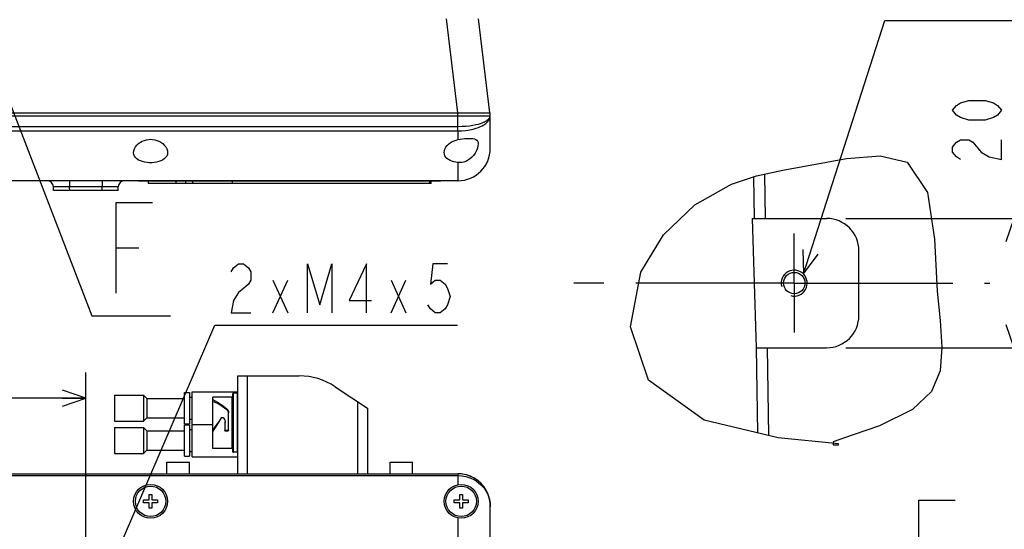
# Model space of a CAD drawing. Header units: millimetres. Extents: x 0 to 770, y -15 to 420.
# Tile 10 of 105: x 198 to 274, y 47 to 87. Entities that reach past the tile are written whole.
import ezdxf

# ---------------------------------------------------------------- set-up
doc = ezdxf.new("R2010")
doc.units = ezdxf.units.MM
doc.header["$LTSCALE"] = 32.67
doc.linetypes.add('CENTER', pattern=[0.6, 0.375, -0.075, 0.075, -0.075])
doc.layers.get('0').update_dxf_attribs({"linetype": 'CONTINUOUS'})
for name, color, linetype in [('1_DESIGN', 7, 'CONTINUOUS'), ('ASSY', 7, 'CONTINUOUS'), ('AXIS', 7, 'CONTINUOUS'), ('CHAMFER', 7, 'CONTINUOUS'), ('CRV2', 7, 'CONTINUOUS'), ('DRA_ITEM', 7, 'CONTINUOUS'), ('DRIV_DIM', 7, 'CONTINUOUS'), ('HOLE', 7, 'CONTINUOUS'), ('ROUND', 7, 'CONTINUOUS')]:
    doc.layers.add(name, color=color, linetype=linetype)
doc.styles.get("Standard").update_dxf_attribs({"font": 'txt', "width": 0.8})
doc.dimstyles.new('DIMSTYLE_1', dxfattribs={"dimtxt": 3.8, "dimasz": 1.8, "dimexe": 2, "dimexo": 1.5, "dimgap": 0.95, "dimtad": 1, "dimdec": 3, "dimlfac": 4, "dimdsep": 46, "dimtxsty": 'STANDARD', "dimblk": 'OPEN', "dimblk1": 'OPEN', "dimblk2": 'OPEN', "dimcen": 0.09, "dimadec": 0, "dimazin": 0, "dimtp": 0.001, "dimtm": 0.001, "dimtfac": 1, "dimtdec": 3, "dimtofl": 0, "dimtmove": 0, "dimatfit": 3, "dimldrblk": 'OPEN', "dimfxl": 1, "dimtolj": 1, "dimarcsym": 0})
doc.dimstyles.new('DIMSTYLE_2', dxfattribs={"dimtxt": 3.8, "dimasz": 1.8, "dimexe": 2, "dimexo": 1.5, "dimgap": 0.95, "dimtad": 1, "dimdec": 3, "dimlfac": 2, "dimdsep": 46, "dimtxsty": 'STANDARD', "dimblk": 'OPEN', "dimblk1": 'OPEN', "dimblk2": 'OPEN', "dimcen": 0.09, "dimadec": 0, "dimazin": 0, "dimtp": 0.001, "dimtm": 0.001, "dimtfac": 1, "dimtdec": 3, "dimtofl": 0, "dimtmove": 0, "dimatfit": 3, "dimldrblk": 'OPEN', "dimfxl": 1, "dimtolj": 1, "dimarcsym": 0})

# ---------------------------------------------------------------- blocks, each defined once
blk = doc.blocks.new('_OPEN')
at = {"color": 0, "linetype": 'BYBLOCK'}
for p, q in [((0, 0), (-1, 0.342)), ((-1, -0.342), (0, 0)), ((-1, 0), (0, 0))]:
    blk.add_line(p, q, dxfattribs=at)
blk = doc.blocks.new('*D2')
at = {"layer": 'DRIV_DIM', "color": 2, "linetype": 'CONTINUOUS'}
for p, q in [((178.827, 41.466), (178.827, 59.429)), ((203.077, 45.216), (203.077, 59.429)), ((178.827, 57.429), (190.952, 57.429)), ((203.077, 57.429), (190.952, 57.429))]:
    blk.add_line(p, q, dxfattribs=at)
at = {"layer": 'DRIV_DIM', "color": 2, "linetype": 'CONTINUOUS', "xscale": 1.8, "yscale": 1.8, "zscale": 1.8, "rotation": 180}
blk.add_blockref('_OPEN', (178.827, 57.429), dxfattribs=at)
at = {"layer": 'DRIV_DIM', "color": 2, "linetype": 'CONTINUOUS', "xscale": 1.8, "yscale": 1.8, "zscale": 1.8}
blk.add_blockref('_OPEN', (203.077, 57.429), dxfattribs=at)
blk = doc.blocks.new('*D6')
at = {"layer": 'DRIV_DIM', "color": 2, "linetype": 'CONTINUOUS'}
for p, q in [((274.786, 66.331), (274.786, 81.211)), ((261.811, 71.331), (276.786, 71.331)), ((274.786, 71.331), (274.786, 66.331)), ((274.786, 61.331), (274.786, 66.331)), ((261.811, 61.331), (276.786, 61.331))]:
    blk.add_line(p, q, dxfattribs=at)
at = {"layer": 'DRIV_DIM', "color": 2, "linetype": 'CONTINUOUS', "xscale": 1.8, "yscale": 1.8, "zscale": 1.8}
for p, rotation in [((274.786, 71.331), 90), ((274.786, 61.331), 270)]:
    blk.add_blockref('_OPEN', p, dxfattribs=dict(at, rotation=rotation))

msp = doc.modelspace()

# ---------------------------------------------------------------- linework, layer by layer
at = {"color": 7, "linetype": 'CONTINUOUS'}
for p, q in [((261.845586, 75.957961), (264.451635, 76.172027)), ((264.451635, 76.172027), (266.534569, 75.669079)), ((256.930824, 75.057248), (261.845586, 75.957961)), ((266.534569, 75.669079), (268.109158, 73.341885)), ((252.962161, 73.972528), (254.896694, 74.612184)), ((254.896694, 74.612184), (256.930824, 75.057248)), ((207.901817, 74.222349), (207.901817, 74.034849)), ((229.751366, 74.034849), (207.901819, 74.034849)), ((210.036016, 74.222349), (210.036016, 74.034849)), ((210.764092, 74.222349), (210.764092, 74.034849)), ((211.326592, 74.222349), (211.326592, 74.034849)), ((214.389982, 74.222349), (214.389982, 74.034849)), ((229.751368, 74.034849), (229.751368, 74.222349)), ((250.140991, 72.371541), (252.962161, 73.972528)), ((268.109158, 73.341885), (268.649427, 69.723243)), ((247.716988, 70.070637), (250.140991, 72.371541)), ((254.575016, 71.330774), (254.877384, 61.330774)), ((254.575016, 71.330774), (260.311191, 71.330774)), ((245.963888, 67.186324), (247.716988, 70.070637)), ((268.649427, 69.723243), (268.867327, 65.701842)), ((262.811191, 63.830774), (262.811191, 68.830774)), ((245.152461, 62.947774), (245.963888, 67.186324)), ((268.867327, 65.701842), (269.079225, 63.434447)), ((269.079225, 63.434447), (269.220413, 61.374)), ((246.554032, 58.8349), (245.152461, 62.947774)), ((254.877384, 61.330774), (260.311191, 61.330774)), ((269.220413, 61.374), (269.079396, 59.551845)), ((269.079396, 59.551845), (268.412664, 57.947556)), ((250.841472, 55.734605), (246.554032, 58.8349)), ((210.701592, 57.87831), (211.076592, 57.87831)), ((210.701592, 55.45332), (210.701592, 57.878299)), ((211.076592, 57.878299), (211.076592, 55.45332)), ((211.301592, 57.91581), (214.826592, 57.91581)), ((211.301592, 52.915821), (211.301592, 57.915799)), ((214.776592, 57.82831), (214.476592, 57.82831)), ((268.412664, 57.947556), (266.950021, 56.556911)), ((205.276592, 57.66581), (207.526526, 57.66581)), ((205.276592, 57.66581), (205.276592, 55.66581)), ((211.076592, 57.51581), (211.301592, 57.51581)), ((212.889092, 53.553445), (212.889092, 57.528407)), ((214.376592, 57.52831), (212.889092, 57.52831)), ((214.426592, 53.30331), (214.426592, 57.778318)), ((214.101592, 54.943731), (214.101592, 56.31381)), ((266.950021, 56.556911), (264.413881, 55.310467)), ((205.276592, 55.66581), (207.526526, 55.66581)), ((211.076592, 55.81581), (211.301592, 55.81581)), ((213.572921, 55.931798), (213.556358, 55.929029)), ((213.576592, 55.931798), (213.572921, 55.931798)), ((213.808037, 55.54081), (213.820407, 55.55318)), ((213.820407, 55.55318), (213.826592, 55.559364)), ((213.826592, 55.68424), (213.826592, 55.559364)), ((256.573725, 54.385987), (250.841472, 55.734605)), ((205.276592, 55.16581), (207.526526, 55.16581)), ((205.276592, 55.16581), (205.276592, 53.16581)), ((210.701592, 55.45331), (211.076592, 55.45331)), ((210.701592, 55.37831), (211.076592, 55.37831)), ((210.701592, 52.95332), (210.701592, 55.378299)), ((211.076592, 55.378299), (211.076592, 52.95332)), ((211.076592, 55.01581), (211.301592, 55.01581)), ((211.301592, 55.41581), (212.889092, 55.41581)), ((213.025822, 55.106705), (212.889092, 54.896164)), ((213.801592, 55.534364), (213.808037, 55.54081)), ((213.801592, 55.534365), (213.801592, 54.943731)), ((213.825997, 54.950999), (213.851592, 54.944885)), ((214.051592, 54.944882), (213.851592, 54.944882)), ((214.051592, 54.896235), (213.851592, 54.896235)), ((214.051592, 54.944885), (214.077308, 54.951113)), ((264.413881, 55.310467), (262.368314, 54.606823)), ((261.245618, 53.913804), (256.573725, 54.385987)), ((260.826481, 54.066937), (260.80871, 53.825985)), ((262.368314, 54.606823), (260.826481, 54.066937)), ((211.076592, 53.31581), (211.301592, 53.31581)), ((214.376592, 53.55331), (212.889092, 53.55331)), ((260.80871, 53.825985), (260.939312, 53.823208)), ((260.939312, 53.823208), (261.085525, 53.823798)), ((261.085525, 53.823798), (261.232847, 53.825985)), ((261.232847, 53.825985), (261.245618, 53.913804)), ((205.276592, 53.16581), (207.526526, 53.16581)), ((210.701592, 52.95331), (211.076592, 52.95331)), ((211.301592, 52.91581), (214.826592, 52.91581)), ((214.776592, 53.25331), (214.476592, 53.25331))]:
    msp.add_line(p, q, dxfattribs=at)
at = {"color": 9, "linetype": 'CONTINUOUS'}
for p, q in [((255.603153, 71.330774), (255.551382, 74.755428)), ((229.640786, 74.222349), (229.640786, 74.034849)), ((254.73743, 71.330774), (254.688857, 74.543462)), ((254.98797, 54.759065), (254.888614, 61.330774)), ((255.856783, 54.55466), (255.754337, 61.330774)), ((214.476592, 53.25331), (214.476592, 57.82831)), ((214.776592, 57.82831), (214.776592, 53.25331)), ((214.376592, 53.55331), (214.376592, 57.52831)), ((213.955146, 56.625613), (213.955146, 56.543741)), ((213.851592, 54.944882), (213.851592, 54.896235)), ((214.051592, 54.896235), (214.051592, 54.944882))]:
    msp.add_line(p, q, dxfattribs=at)
at = {"color": 7, "linetype": 'CONTINUOUS'}
for points in [[(212.889092, 57.324289), (213.244442, 57.139908), (213.599793, 56.904491), (213.955146, 56.625655)], [(213.955146, 56.543741), (213.77747, 56.677179), (213.599795, 56.801553), (213.422119, 56.91588), (213.244444, 57.019221), (213.066768, 57.11072), (212.889092, 57.189699)], [(213.955146, 56.625655), (214.034689, 56.537297), (214.084624, 56.431088), (214.101592, 56.313871)], [(214.092845, 56.312468), (214.085259, 56.361902), (214.035784, 56.460553), (213.955146, 56.543741)], [(213.530518, 55.908726), (213.453464, 55.786868), (213.376322, 55.664112), (213.299285, 55.54081)], [(213.556358, 55.929029), (213.541669, 55.921035), (213.530518, 55.908726)], [(213.826592, 55.68424), (213.807494, 55.779622), (213.753689, 55.85944), (213.673056, 55.912798), (213.576592, 55.931798)], [(212.889092, 54.944885), (213.102901, 55.251456), (213.299286, 55.540809)], [(213.299285, 55.54081), (213.162552, 55.322376), (213.025822, 55.106705)], [(213.801592, 54.988798), (213.807962, 54.967372), (213.825997, 54.950999)], [(213.851592, 54.896164), (213.826559, 54.90253), (213.808317, 54.919838), (213.801592, 54.943676)], [(214.101592, 54.943676), (214.094855, 54.919817), (214.076598, 54.902513), (214.051592, 54.896164)], [(214.077308, 54.951113), (214.095319, 54.967464), (214.101592, 54.988798)]]:
    msp.add_lwpolyline(points, dxfattribs=at)
msp.add_circle((257.811181, 66.330774), 0.825, dxfattribs=at)
for centre, radius, start, end in [((260.311181, 68.830774), 2.5, 0, 90), ((260.311181, 63.830774), 2.5, 270, 360), ((214.476592, 57.77831), 0.05, 90, 180.04875234), ((214.776592, 57.77831), 0.05, 359.95829146, 90), ((214.376592, 57.57831), 0.05, 270, 359.95765941), ((214.376592, 53.50331), 0.05, 0.04944884, 90), ((214.476592, 53.30331), 0.05, 179.95829146, 270), ((214.776592, 53.30331), 0.05, 270, 0.04875242)]:
    msp.add_arc(centre, radius, start, end, dxfattribs=at)
at = {"color": 2, "linetype": 'CONTINUOUS'}
msp.add_arc((257.811181, 66.330774), 1, 255, 195, dxfattribs=at)
at = {"layer": '1_DESIGN', "color": 7, "linetype": 'CONTINUOUS'}
for p, q in [((207.539092, 49.57331), (207.969092, 49.57331)), ((207.539092, 49.35831), (207.539092, 49.57331)), ((207.969092, 50.00331), (208.184092, 50.00331)), ((207.969092, 49.57331), (207.969092, 50.00331)), ((208.184092, 50.00331), (208.184092, 49.57331)), ((208.184092, 49.57331), (208.614092, 49.57331)), ((208.614092, 49.57331), (208.614092, 49.35831)), ((231.539092, 49.57331), (231.969092, 49.57331)), ((231.539092, 49.35831), (231.539092, 49.57331)), ((231.969092, 50.00331), (232.184092, 50.00331)), ((231.969092, 49.57331), (231.969092, 50.00331)), ((232.184092, 50.00331), (232.184092, 49.57331)), ((232.184092, 49.57331), (232.614092, 49.57331)), ((232.614092, 49.57331), (232.614092, 49.35831)), ((207.969092, 49.35831), (207.539092, 49.35831)), ((207.969092, 48.92831), (207.969092, 49.35831)), ((208.184092, 48.92831), (207.969092, 48.92831)), ((208.614092, 49.35831), (208.184092, 49.35831)), ((208.184092, 49.35831), (208.184092, 48.92831)), ((231.969092, 49.35831), (231.539092, 49.35831)), ((231.969092, 48.92831), (231.969092, 49.35831)), ((232.184092, 48.92831), (231.969092, 48.92831)), ((232.614092, 49.35831), (232.184092, 49.35831)), ((232.184092, 49.35831), (232.184092, 48.92831))]:
    msp.add_line(p, q, dxfattribs=at)
for centre in [(208.076592, 49.46581), (232.076592, 49.46581)]:
    msp.add_circle(centre, 1.175, dxfattribs=at)
at = {"layer": 'ASSY', "color": 7, "linetype": 'CONTINUOUS'}
for p, q in [((209.326592, 52.49081), (211.076592, 52.49081)), ((209.326592, 51.59081), (209.326592, 52.49081)), ((211.076592, 51.59081), (211.076592, 52.49081)), ((226.576592, 52.49081), (228.326592, 52.49081)), ((226.576592, 51.59081), (226.576592, 52.49081)), ((228.326592, 51.59081), (228.326592, 52.49081))]:
    msp.add_line(p, q, dxfattribs=at)
at = {"layer": 'AXIS', "color": 7, "linetype": 'CONTINUOUS'}
for p, q in [((230.501531, 74.222349), (207.151653, 74.222349)), ((207.151817, 74.247349), (207.151817, 74.222349)), ((209.525473, 74.222349), (209.525473, 74.247349)), ((230.501368, 74.222349), (230.501368, 74.247349))]:
    msp.add_line(p, q, dxfattribs=at)
at = {"layer": 'AXIS', "color": 9, "linetype": 'CONTINUOUS'}
for p, q in [((214.084287, 74.222349), (214.084287, 74.247349)), ((230.361733, 74.222349), (230.361733, 74.247349))]:
    msp.add_line(p, q, dxfattribs=at)
at = {"layer": 'AXIS', "color": 7, "linetype": 'CENTER'}
for q in [(257.811181, 70.155774), (240.791002, 66.330774), (257.811181, 62.505774), (272.919437, 66.330774)]:
    msp.add_line((257.811181, 66.330774), q, dxfattribs=at)
at = {"layer": 'CHAMFER', "color": 7, "linetype": 'CONTINUOUS'}
for p, q in [((207.776543, 57.41581), (207.526533, 57.665803)), ((207.526592, 57.66581), (207.526592, 55.66581)), ((207.776543, 57.41581), (210.701592, 57.41581)), ((207.776543, 57.41581), (207.776543, 55.91581)), ((207.776543, 55.91581), (207.526533, 55.665817)), ((207.776543, 55.91581), (210.701592, 55.91581)), ((207.776543, 54.91581), (207.526533, 55.165803)), ((207.526592, 55.16581), (207.526592, 53.16581)), ((207.776543, 54.91581), (210.701592, 54.91581)), ((207.776543, 54.91581), (207.776543, 53.41581)), ((207.776543, 53.41581), (207.526533, 53.165817)), ((207.776543, 53.41581), (210.701592, 53.41581))]:
    msp.add_line(p, q, dxfattribs=at)
at = {"layer": 'CRV2', "color": 4, "linetype": 'CONTINUOUS'}
msp.add_line((230.501354, 74.222349), (207.151817, 74.222349), dxfattribs=at)
at = {"layer": 'DRA_ITEM', "color": 2, "linetype": 'CONTINUOUS'}
for p, q in [((191.903676, 93.992724), (203.523459, 63.801736)), ((258.518288, 67.037881), (264.805681, 86.635939)), ((264.805681, 86.635939), (265.305681, 86.635939)), ((265.305681, 86.635939), (280.505681, 86.635939)), ((205.423465, 69.051738), (207.173452, 69.051738)), ((217.534445, 64.026403), (218.674444, 66.559741)), ((217.534445, 66.559741), (218.674444, 64.026403)), ((226.654451, 64.026403), (227.79445, 66.559741)), ((226.654451, 66.559741), (227.79445, 64.026403)), ((203.523459, 63.801736), (204.023459, 63.801736)), ((204.023459, 63.801736), (209.623459, 63.801736)), ((203.198027, 40.200839), (213.044452, 63.076406)), ((213.044452, 63.076406), (213.544452, 63.076406)), ((213.544452, 63.076406), (231.784452, 63.076406))]:
    msp.add_line(p, q, dxfattribs=at)
for points in [[(205.423465, 65.551737), (205.423465, 72.551739), (208.223466, 72.551739)], [(258.481947, 68.939903), (258.518288, 67.037881), (259.654363, 68.563772)], [(214.304461, 67.193077), (214.494455, 67.509736), (214.874461, 67.826405), (215.254448, 67.826405), (215.634454, 67.509736), (215.824447, 67.193077), (215.824447, 66.559741), (215.634454, 66.243072), (215.254448, 65.926404), (214.874461, 65.609736), (214.494455, 64.976408), (214.304461, 64.026403), (215.824447, 64.026403)], [(220.194448, 64.026403), (220.194448, 67.826405), (221.144453, 64.65974), (222.094457, 67.826405), (222.094457, 64.026403)], [(224.75446, 64.026403), (224.75446, 67.826405), (223.42445, 64.976408), (225.134447, 64.976408)], [(231.024452, 67.826405), (229.884453, 67.826405), (229.69446, 66.243072), (230.074447, 66.559741), (230.454453, 66.559741), (230.834458, 66.243072), (231.024452, 65.926404), (231.214446, 65.293076), (231.024452, 64.65974), (230.834458, 64.343072), (230.454453, 64.026403), (230.074447, 64.026403), (229.69446, 64.343072), (229.504448, 64.65974)], [(267.446597, 42.550706), (267.446597, 49.550708), (270.246597, 49.550708)]]:
    msp.add_lwpolyline(points, dxfattribs=at)
at = {"layer": 'DRIV_DIM', "color": 2, "linetype": 'CONTINUOUS'}
for points in [[(273.835686, 79.690833), (273.519018, 79.310837), (273.202349, 79.120834), (272.569013, 78.930831), (271.30234, 78.930831), (270.669021, 79.120834), (270.352353, 79.310837), (270.035685, 79.690833), (270.352353, 80.07083), (270.669021, 80.260832), (271.30234, 80.450835), (272.569013, 80.450835), (273.202349, 80.260832), (273.519018, 80.07083), (273.835686, 79.690833)], [(270.669021, 75.890832), (270.352353, 76.080835), (270.035685, 76.460831), (270.035685, 76.840837), (270.352353, 77.220833), (270.669021, 77.410836), (271.30234, 77.410836), (271.619008, 77.220833)], [(271.619008, 77.220833), (272.252344, 76.460831), (272.885681, 76.080835), (273.835686, 75.890832), (273.835686, 77.410836)]]:
    msp.add_lwpolyline(points, dxfattribs=at)
at = {"layer": 'HOLE', "color": 9, "linetype": 'CONTINUOUS'}
for p, q in [((231.826592, 78.099937), (231.826592, 77.426187)), ((231.826592, 75.649233), (231.826592, 74.247349)), ((231.826592, 51.451858), (231.826592, 50.75428)), ((231.826592, 48.177339), (231.826592, 42.425658))]:
    msp.add_line(p, q, dxfattribs=at)
at = {"layer": 'HOLE', "color": 7, "linetype": 'CONTINUOUS'}
for points in [[(206.764092, 76.418444), (206.78002, 76.560376), (206.828651, 76.70761), (206.908504, 76.85287), (207.015131, 76.989246), (207.142335, 77.111145), (207.284581, 77.21559), (207.437138, 77.300985), (207.595682, 77.366532), (207.755562, 77.41206), (207.916408, 77.43891), (208.076259, 77.447713), (208.236237, 77.43897), (208.39716, 77.412164), (208.556981, 77.366713), (208.715449, 77.301273), (208.867934, 77.216019), (209.010338, 77.111572), (209.137875, 76.989442), (209.244825, 76.852653), (209.324762, 76.707089), (209.37327, 76.559901), (209.389092, 76.418444)], [(230.764092, 76.418444), (230.778319, 76.552471), (230.821812, 76.691607), (230.893517, 76.82963), (230.990044, 76.96075), (231.106047, 77.079638), (231.236905, 77.183607), (231.378153, 77.270802), (231.526498, 77.34058), (231.677057, 77.392142), (231.826592, 77.426187)], [(231.826592, 77.426187), (232.006091, 77.454685), (232.190002, 77.479013), (232.371501, 77.498367), (232.543913, 77.511778), (232.705287, 77.518358), (232.854302, 77.51667), (232.988773, 77.504717), (233.106887, 77.480047), (233.205887, 77.440335), (233.28409, 77.383689), (233.341055, 77.308265), (233.37662, 77.211148), (233.389092, 77.089393)], [(233.389092, 77.089393), (233.376084, 76.945057), (233.333372, 76.772471), (233.258312, 76.581688), (233.150494, 76.383832), (233.016852, 76.19774), (232.872636, 76.041782), (232.724072, 75.915933), (232.574697, 75.817629), (232.424671, 75.743083), (232.273059, 75.689715), (232.122894, 75.657063), (231.973221, 75.643758), (231.826592, 75.649233)], [(209.389092, 76.418444), (209.371697, 76.276449), (209.320819, 76.145724), (209.240147, 76.029688), (209.134156, 75.929454), (209.006212, 75.844428), (208.860629, 75.774697), (208.700695, 75.719632), (208.529749, 75.678793), (208.351714, 75.651893), (208.168522, 75.638475), (207.984667, 75.638475), (207.801452, 75.651895), (207.623438, 75.678792), (207.452454, 75.719642), (207.292551, 75.774698), (207.146958, 75.844436), (207.019016, 75.929463), (206.913052, 76.029672), (206.832401, 76.145658), (206.781514, 76.276346), (206.764092, 76.418444)], [(231.826592, 75.649233), (231.663718, 75.671415), (231.505619, 75.705171), (231.355082, 75.750906), (231.215948, 75.808567), (231.089801, 75.878939), (230.980146, 75.961999), (230.889796, 76.057903), (230.821474, 76.167012), (230.778681, 76.288098), (230.764092, 76.418444)]]:
    msp.add_lwpolyline(points, dxfattribs=at)
for centre in [(208.076592, 49.46581), (232.076592, 49.46581)]:
    msp.add_circle(centre, 1.3125, dxfattribs=at)
at = {"layer": 'ROUND', "color": 9, "linetype": 'CONTINUOUS'}
for p, q in [((231.814596, 79.495903), (230.940927, 86.747349)), ((231.826592, 78.099937), (231.826592, 79.497349)), ((188.710945, 78.445834), (231.826592, 78.445834)), ((188.710945, 78.099937), (231.826592, 78.099937)), ((201.819275, 74.247349), (201.819275, 73.760437)), ((204.33391, 74.247349), (204.33391, 73.760437)), ((204.33391, 73.760437), (201.819275, 73.760437)), ((201.826164, 73.497349), (201.819275, 73.760437)), ((204.327021, 73.497349), (204.33391, 73.760437)), ((215.576592, 51.59081), (215.576592, 59.16581)), ((224.076592, 57.16581), (224.076592, 51.59081)), ((188.689608, 51.451805), (231.826592, 51.451858)), ((231.826592, 51.59081), (231.826592, 51.451858)), ((234.304447, 49.401253), (234.309566, 49.3631))]:
    msp.add_line(p, q, dxfattribs=at)
at = {"layer": 'ROUND', "color": 7, "linetype": 'CONTINUOUS'}
for p, q in [((234.296472, 79.497349), (233.422977, 86.747349)), ((157.070074, 79.497349), (234.326592, 79.497349)), ((234.326592, 79.247349), (157.070074, 79.247349)), ((234.326592, 76.747349), (234.326592, 79.497349)), ((231.826592, 74.247349), (158.189987, 74.247349)), ((200.576592, 73.497349), (200.569703, 73.760437)), ((205.576592, 73.497349), (200.576592, 73.497349)), ((205.576592, 73.497349), (205.583482, 73.760437)), ((214.826592, 59.16581), (219.562714, 59.16581)), ((214.826592, 51.59081), (214.826592, 59.16581)), ((222.336215, 58.326061), (224.826592, 56.66581)), ((224.826592, 56.66581), (224.826592, 51.59081)), ((188.710945, 51.59081), (231.844542, 51.59081)), ((232.171344, 51.569469), (231.844542, 51.59081)), ((234.326592, 49.108759), (234.305251, 49.43556)), ((234.325003, 49.174046), (234.326169, 49.108752)), ((234.326169, 49.108752), (234.326592, 49.040037)), ((234.326592, 17.82286), (234.326592, 49.108759))]:
    msp.add_line(p, q, dxfattribs=at)
at = {"layer": 'ROUND', "color": 9, "linetype": 'CONTINUOUS'}
for points in [[(231.826592, 78.099937), (232.137351, 78.108667), (232.440951, 78.134497), (232.735658, 78.177246), (233.005335, 78.233711), (233.234711, 78.297251), (233.42384, 78.362823), (233.579737, 78.428104), (233.70867, 78.49183), (233.815324, 78.553085), (233.903644, 78.611368), (233.976923, 78.666478), (234.037791, 78.718332), (234.088396, 78.766952), (234.130494, 78.812424), (234.165501, 78.85484), (234.194597, 78.89433), (234.218785, 78.931074), (234.238879, 78.965242), (234.255549, 78.99699), (234.269363, 79.026489), (234.280802, 79.053935), (234.290271, 79.079538), (234.29808, 79.103423), (234.304447, 79.125564), (234.309566, 79.145885), (234.313636, 79.164421), (234.316854, 79.181319), (234.319388, 79.19676), (234.321372, 79.210921), (234.322916, 79.223965), (234.324103, 79.236053), (234.325003, 79.247349)], [(232.428821, 78.469527), (232.718452, 78.498867), (232.985002, 78.537799), (233.213402, 78.581898), (233.402765, 78.627621), (233.559413, 78.673256), (233.689421, 78.717901), (233.797373, 78.760913), (233.887086, 78.801917), (233.961776, 78.840752), (234.024037, 78.877354), (234.075982, 78.911726), (234.119353, 78.943922), (234.155558, 78.974003), (234.185766, 79.002052), (234.210971, 79.028183), (234.231995, 79.052514), (234.249513, 79.075153), (234.26409, 79.096212), (234.276209, 79.115814), (234.286283, 79.134102), (234.294641, 79.151192), (234.301526, 79.167111), (234.307122, 79.181814), (234.311615, 79.195282), (234.315193, 79.207577), (234.31803, 79.218813), (234.320269, 79.229112), (234.322028, 79.238588), (234.323397, 79.247349)], [(231.826592, 78.445834), (232.131124, 78.451819), (232.428821, 78.469527)], [(201.819275, 73.760437), (201.655116, 73.762041), (201.497475, 73.763362), (201.34414, 73.764425), (201.199165, 73.765201), (201.064866, 73.765678), (200.94321, 73.765852), (200.835956, 73.765719), (200.744731, 73.76528), (200.67155, 73.764543), (200.616258, 73.763488), (200.581475, 73.762107), (200.569703, 73.760437)], [(205.583482, 73.760437), (205.572706, 73.762041), (205.541454, 73.763362), (205.489815, 73.764425), (205.419018, 73.765201), (205.330378, 73.765678), (205.225327, 73.765852), (205.105385, 73.765719), (204.972163, 73.76528), (204.828496, 73.764543), (204.672267, 73.763488), (204.50544, 73.762107), (204.33391, 73.760437)], [(231.826592, 51.451858), (232.137351, 51.433367), (232.440951, 51.378764), (232.735658, 51.288738), (233.005335, 51.17048), (233.234711, 51.038293), (233.42384, 50.902867), (233.579737, 50.769041), (233.70867, 50.639359), (233.815324, 50.5156), (233.903644, 50.398656), (233.976923, 50.28881), (234.037791, 50.186098), (234.088396, 50.090362), (234.130494, 50.001324), (234.165501, 49.918705), (234.194597, 49.842161), (234.218785, 49.771266), (234.238879, 49.705624), (234.255549, 49.644875), (234.269363, 49.588639), (234.280802, 49.5365), (234.290271, 49.488021), (234.29808, 49.44293), (234.304447, 49.401253)], [(234.309566, 49.3631), (234.313636, 49.328383), (234.316854, 49.296805), (234.319388, 49.268006), (234.321372, 49.241646)], [(234.321372, 49.241646), (234.322916, 49.217404), (234.324103, 49.194973), (234.325003, 49.174046)]]:
    msp.add_lwpolyline(points, dxfattribs=at)
at = {"layer": 'ROUND', "color": 7, "linetype": 'CONTINUOUS'}
for points in [[(234.305251, 49.43556), (234.241777, 49.755513), (234.137487, 50.063349), (233.994311, 50.354081), (233.814737, 50.623051), (233.60176, 50.865971), (233.35884, 51.07895), (233.089869, 51.258525), (232.799136, 51.401703), (232.491298, 51.505994), (232.171344, 51.569469)], [(234.325003, 49.174046), (234.324596, 49.188417), (234.32406, 49.202792), (234.323397, 49.217173)]]:
    msp.add_lwpolyline(points, dxfattribs=at)
for centre, radius, start, end in [((231.826592, 76.747349), 2.5, 270, 360), ((200.069874, 73.747349), 0.5, 1.5, 90), ((206.08331, 73.747349), 0.5, 90, 178.5), ((219.562714, 54.16581), 5, 56.30993247, 90), ((231.826592, 49.09081), 2.5, 0, 90)]:
    msp.add_arc(centre, radius, start, end, dxfattribs=at)

# ---------------------------------------------------------------- dimensions: what is measured, and where the dimension line sits
at = {"layer": 'DRIV_DIM', "color": 2, "linetype": 'CONTINUOUS'}
dim = msp.add_linear_dim(base=(274.78568, 61.330774), p1=(260.311181, 71.330774), p2=(260.311181, 61.330774), angle=270, dimstyle='DIMSTYLE_2', dxfattribs=at)
dim.commit()
dim.dimension.update_dxf_attribs({"geometry": '*D6', "text_midpoint": (274.78568, 75.130833), "dimtype": 160})
dim = msp.add_linear_dim(base=(203.076592, 57.428819), p1=(178.826592, 39.96581), p2=(203.076592, 43.71581), dimstyle='DIMSTYLE_1', dxfattribs=at)
dim.commit()
dim.dimension.update_dxf_attribs({"geometry": '*D2', "text_midpoint": (187.911592, 57.428819), "dimtype": 160})

doc.saveas('drawing.dxf')
